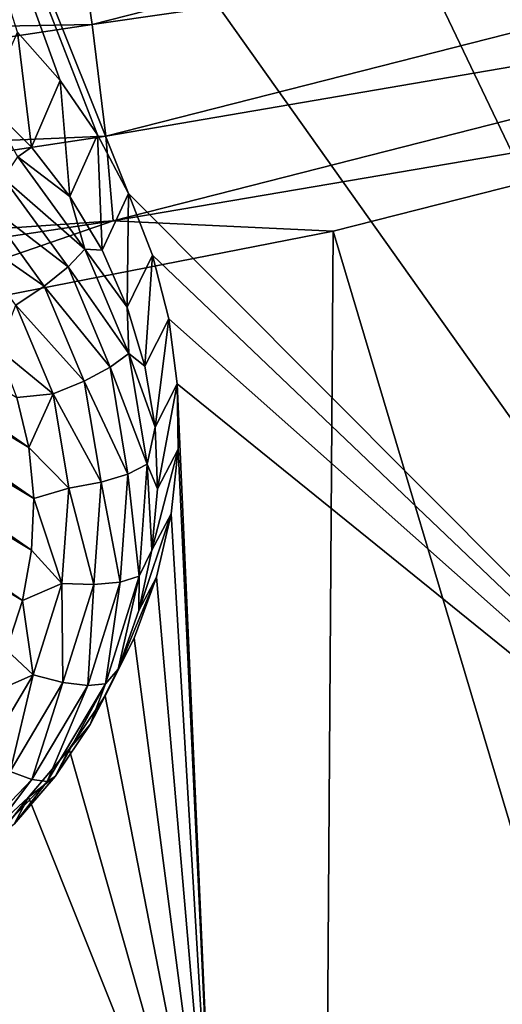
# Model space of a CAD drawing. Header units: metres. Extents: x -24 to 24, y -256 to 25.
# Tile 38 of 256: x 4.85 to 6.01, y -247.27 to -244.9. Entities that reach past the tile are written whole.
import ezdxf

# ---------------------------------------------------------------- set-up
doc = ezdxf.new("R2010")
doc.units = ezdxf.units.M
doc.layers.add('solid_DOMO_KURZ_SW0002', color=7, linetype='CONTINUOUS')

msp = doc.modelspace()

# ---------------------------------------------------------------- linework, layer by layer
at = {"layer": 'solid_DOMO_KURZ_SW0002'}
for points in [[(6.973225, -247.191635, 138.449188), (4.418173, -243.594711, 137.847168), (5.097153, -243.270584, 137.744965)], [(6.232889, -244.796631, 137.955414), (6.973225, -247.191635, 138.449188), (5.097153, -243.270584, 137.744965)], [(5.110053, -245.322083, 138.123413), (4.418173, -243.594711, 137.847168), (6.973225, -247.191635, 138.449188)], [(4.945617, -245.051102, 138.079025), (4.843581, -244.934296, 138.062073), (4.418173, -243.594711, 137.847168)], [(5.035449, -245.18132, 138.099594), (4.945617, -245.051102, 138.079025), (4.418173, -243.594711, 137.847168)], [(5.110053, -245.322083, 138.123413), (5.035449, -245.18132, 138.099594), (4.418173, -243.594711, 137.847168)], [(5.022778, -244.916245, 179.53067), (7.464448, -244.293915, 179.317902), (4.97484, -244.589951, 179.7939)], [(7.513406, -244.557892, 179.005997), (7.464448, -244.293915, 179.317902), (5.022778, -244.916245, 179.53067)], [(5.055722, -245.184509, 179.220337), (7.513406, -244.557892, 179.005997), (5.022778, -244.916245, 179.53067)], [(5.055722, -245.184509, 179.220337), (7.539875, -244.758591, 178.66655), (7.513406, -244.557892, 179.005997)], [(2.501179, -244.962372, 179.921387), (4.97484, -244.589951, 179.7939), (2.470393, -244.587204, 180.119843)], [(5.022778, -244.916245, 179.53067), (4.97484, -244.589951, 179.7939), (2.501179, -244.962372, 179.921387)], [(5.055722, -245.184509, 179.220337), (5.073534, -245.387634, 178.88176), (7.539875, -244.758591, 178.66655)], [(7.539875, -244.758591, 178.66655), (5.073534, -245.387634, 178.88176), (6.967413, -245.065598, 178.38121)], [(2.525281, -245.292358, 179.6595), (5.022778, -244.916245, 179.53067), (2.501179, -244.962372, 179.921387)], [(5.055722, -245.184509, 179.220337), (5.022778, -244.916245, 179.53067), (2.525281, -245.292358, 179.6595)], [(4.769601, -245.103745, 137.604492), (4.843581, -244.934296, 138.062073), (4.876749, -245.210999, 137.638306)], [(4.876749, -245.210999, 137.638306), (4.843581, -244.934296, 138.062073), (4.945617, -245.051102, 138.079025)], [(4.876749, -245.210999, 137.638306), (4.945617, -245.051102, 138.079025), (4.969561, -245.329788, 137.675766)], [(4.969561, -245.329788, 137.675766), (4.945617, -245.051102, 138.079025), (5.035449, -245.18132, 138.099594)], [(5.073534, -245.387634, 178.88176), (5.602042, -245.412445, 178.49826), (6.967413, -245.065598, 178.38121)], [(6.967413, -245.065598, 178.38121), (5.602042, -245.412445, 178.49826), (8.209963, -254.150314, 147.20665)], [(4.844386, -245.234482, 137.559799), (4.769601, -245.103745, 137.604492), (4.876749, -245.210999, 137.638306)], [(3.612362, -245.175232, 137.356247), (3.738594, -245.147949, 137.347656), (4.870692, -245.932404, 137.594986)], [(3.738594, -245.147949, 137.347656), (4.84216, -245.811996, 137.557022), (4.870692, -245.932404, 137.594986)], [(3.490924, -245.218002, 137.369736), (3.612362, -245.175232, 137.356247), (4.882497, -246.055328, 137.633743)], [(3.612362, -245.175232, 137.356247), (4.870692, -245.932404, 137.594986), (4.882497, -246.055328, 137.633743)], [(2.541845, -245.563217, 179.350098), (5.055722, -245.184509, 179.220337), (2.525281, -245.292358, 179.6595)], [(2.541845, -245.563217, 179.350098), (5.073534, -245.387634, 178.88176), (5.055722, -245.184509, 179.220337)], [(4.969561, -245.329788, 137.675766), (5.035449, -245.18132, 138.099594), (5.046683, -245.458374, 137.716309)], [(5.046683, -245.458374, 137.716309), (5.035449, -245.18132, 138.099594), (5.110053, -245.322083, 138.123413)], [(3.376398, -245.275513, 137.387878), (3.490924, -245.218002, 137.369736), (4.877369, -246.178696, 137.672638)], [(3.490924, -245.218002, 137.369736), (4.882497, -246.055328, 137.633743), (4.877369, -246.178696, 137.672638)], [(4.844386, -245.234482, 137.559799), (4.876749, -245.210999, 137.638306), (4.969561, -245.329788, 137.675766)], [(4.809669, -245.285126, 137.500061), (4.844386, -245.234482, 137.559799), (5.005388, -245.456116, 137.629684)], [(5.005388, -245.456116, 137.629684), (4.844386, -245.234482, 137.559799), (4.969561, -245.329788, 137.675766)], [(3.270736, -245.346802, 137.410355), (3.376398, -245.275513, 137.387878), (4.855398, -246.300354, 137.710999)], [(3.376398, -245.275513, 137.387878), (4.877369, -246.178696, 137.672638), (4.855398, -246.300354, 137.710999)], [(4.761001, -245.34259, 137.459229), (4.809669, -245.285126, 137.500061), (4.964792, -245.498672, 137.567383)], [(4.964792, -245.498672, 137.567383), (4.809669, -245.285126, 137.500061), (5.005388, -245.456116, 137.629684)], [(5.046683, -245.458374, 137.716309), (5.110053, -245.322083, 138.123413), (5.106991, -245.594894, 137.759354)], [(5.106991, -245.594894, 137.759354), (5.110053, -245.322083, 138.123413), (5.167404, -245.470108, 138.149963)], [(5.167404, -245.470108, 138.149963), (5.110053, -245.322083, 138.123413), (6.973225, -247.191635, 138.449188)], [(4.907883, -245.544785, 137.52298), (4.70235, -245.402176, 137.440613), (4.761001, -245.34259, 137.459229)], [(4.907883, -245.544785, 137.52298), (4.761001, -245.34259, 137.459229), (4.964792, -245.498672, 137.567383)], [(5.005388, -245.456116, 137.629684), (4.969561, -245.329788, 137.675766), (5.046683, -245.458374, 137.716309)], [(3.270736, -245.346802, 137.410355), (4.855398, -246.300354, 137.710999), (4.816962, -246.418213, 137.748169)], [(2.541845, -245.563217, 179.350098), (2.5508, -245.767807, 179.01207), (5.073534, -245.387634, 178.88176)], [(5.073534, -245.387634, 178.88176), (2.5508, -245.767807, 179.01207), (4.217888, -245.68335, 178.589783)], [(5.073534, -245.387634, 178.88176), (4.217888, -245.68335, 178.589783), (5.602042, -245.412445, 178.49826)], [(5.602042, -245.412445, 178.49826), (4.217888, -245.68335, 178.589783), (5.535779, -254.913849, 147.447403)], [(4.907883, -245.544785, 137.52298), (4.8393, -245.590714, 137.500046), (4.70235, -245.402176, 137.440613)], [(5.602042, -245.412445, 178.49826), (5.535779, -254.913849, 147.447403), (8.209963, -254.150314, 147.20665)], [(4.964792, -245.498672, 137.567383), (5.005388, -245.456116, 137.629684), (5.110642, -245.706375, 137.708588)], [(5.005388, -245.456116, 137.629684), (5.046683, -245.458374, 137.716309), (5.106991, -245.594894, 137.759354)], [(5.110642, -245.706375, 137.708588), (5.005388, -245.456116, 137.629684), (5.106991, -245.594894, 137.759354)], [(5.106991, -245.594894, 137.759354), (5.167404, -245.470108, 138.149963), (5.149605, -245.73735, 137.804276)], [(5.149605, -245.73735, 137.804276), (5.167404, -245.470108, 138.149963), (5.206715, -245.62326, 138.178879)], [(5.206715, -245.62326, 138.178879), (5.167404, -245.470108, 138.149963), (6.973225, -247.191635, 138.449188)], [(4.907883, -245.544785, 137.52298), (4.964792, -245.498672, 137.567383), (5.066202, -245.739777, 137.643417)], [(5.066202, -245.739777, 137.643417), (4.964792, -245.498672, 137.567383), (5.110642, -245.706375, 137.708588)], [(5.003905, -245.773087, 137.594955), (4.8393, -245.590714, 137.500046), (4.907883, -245.544785, 137.52298)], [(5.003905, -245.773087, 137.594955), (4.907883, -245.544785, 137.52298), (5.066202, -245.739777, 137.643417)], [(4.8393, -245.590714, 137.500046), (4.92883, -245.803574, 137.567169), (4.797382, -245.696152, 137.520508)], [(5.003905, -245.773087, 137.594955), (4.92883, -245.803574, 137.567169), (4.8393, -245.590714, 137.500046)], [(5.110642, -245.706375, 137.708588), (5.106991, -245.594894, 137.759354), (5.149605, -245.73735, 137.804276)], [(5.149605, -245.73735, 137.804276), (5.206715, -245.62326, 138.178879), (5.173903, -245.883667, 137.850403)], [(5.173903, -245.883667, 137.850403), (5.206715, -245.62326, 138.178879), (5.227474, -245.779404, 138.209671)], [(5.227474, -245.779404, 138.209671), (5.206715, -245.62326, 138.178879), (6.973225, -247.191635, 138.449188)], [(4.217888, -245.68335, 178.589783), (2.819768, -245.877457, 178.655396), (5.535779, -254.913849, 147.447403)], [(4.92883, -245.803574, 137.567169), (4.84216, -245.811996, 137.557022), (4.797382, -245.696152, 137.520508)], [(5.066202, -245.739777, 137.643417), (5.110642, -245.706375, 137.708588), (5.154868, -245.972687, 137.792557)], [(5.110642, -245.706375, 137.708588), (5.149605, -245.73735, 137.804276), (5.173903, -245.883667, 137.850403)], [(5.154868, -245.972687, 137.792557), (5.110642, -245.706375, 137.708588), (5.173903, -245.883667, 137.850403)], [(5.003905, -245.773087, 137.594955), (5.066202, -245.739777, 137.643417), (5.108814, -245.996368, 137.724319)], [(5.108814, -245.996368, 137.724319), (5.066202, -245.739777, 137.643417), (5.154868, -245.972687, 137.792557)], [(5.044253, -246.016037, 137.671555), (4.92883, -245.803574, 137.567169), (5.003905, -245.773087, 137.594955)], [(5.044253, -246.016037, 137.671555), (5.003905, -245.773087, 137.594955), (5.108814, -245.996368, 137.724319)], [(5.173903, -245.883667, 137.850403), (5.227474, -245.779404, 138.209671), (5.179533, -246.031708, 137.897079)], [(5.179533, -246.031708, 137.897079), (5.227474, -245.779404, 138.209671), (5.229436, -245.936295, 138.241867)], [(5.227474, -245.779404, 138.209671), (6.973225, -247.191635, 138.449188), (5.32085, -247.900879, 138.672821)], [(5.229436, -245.936295, 138.241867), (5.227474, -245.779404, 138.209671), (5.32085, -247.900879, 138.672821)], [(4.92883, -245.803574, 137.567169), (4.870692, -245.932404, 137.594986), (4.84216, -245.811996, 137.557022)], [(4.92883, -245.803574, 137.567169), (4.966449, -246.030106, 137.638596), (4.870692, -245.932404, 137.594986)], [(5.044253, -246.016037, 137.671555), (4.966449, -246.030106, 137.638596), (4.92883, -245.803574, 137.567169)], [(2.819768, -245.877457, 178.655396), (2.786732, -255.376144, 147.593155), (5.535779, -254.913849, 147.447403)], [(5.154868, -245.972687, 137.792557), (5.173903, -245.883667, 137.850403), (5.179533, -246.031708, 137.897079)], [(4.966449, -246.030106, 137.638596), (4.882497, -246.055328, 137.633743), (4.870692, -245.932404, 137.594986)], [(5.16641, -246.179321, 137.943619), (5.229436, -245.936295, 138.241867), (5.212632, -246.091812, 138.274918)], [(5.179533, -246.031708, 137.897079), (5.229436, -245.936295, 138.241867), (5.16641, -246.179321, 137.943619)], [(5.212632, -246.091812, 138.274918), (5.229436, -245.936295, 138.241867), (5.32085, -247.900879, 138.672821)], [(5.108814, -245.996368, 137.724319), (5.154868, -245.972687, 137.792557), (5.13585, -246.241699, 137.877365)], [(5.13585, -246.241699, 137.877365), (5.154868, -245.972687, 137.792557), (5.16641, -246.179321, 137.943619)], [(5.154868, -245.972687, 137.792557), (5.179533, -246.031708, 137.897079), (5.16641, -246.179321, 137.943619)], [(5.044253, -246.016037, 137.671555), (5.108814, -245.996368, 137.724319), (5.09049, -246.255569, 137.806046)], [(5.09049, -246.255569, 137.806046), (5.108814, -245.996368, 137.724319), (5.13585, -246.241699, 137.877365)], [(4.966449, -246.030106, 137.638596), (4.950272, -246.258926, 137.710739), (4.882497, -246.055328, 137.633743)], [(5.026903, -246.261459, 137.748947), (4.950272, -246.258926, 137.710739), (4.966449, -246.030106, 137.638596)], [(5.026903, -246.261459, 137.748947), (4.966449, -246.030106, 137.638596), (5.044253, -246.016037, 137.671555)], [(5.026903, -246.261459, 137.748947), (5.044253, -246.016037, 137.671555), (5.09049, -246.255569, 137.806046)], [(4.950272, -246.258926, 137.710739), (4.877369, -246.178696, 137.672638), (4.882497, -246.055328, 137.633743)], [(5.134728, -246.324341, 137.989349), (5.212632, -246.091812, 138.274918), (5.177351, -246.243774, 138.308273)], [(5.16641, -246.179321, 137.943619), (5.212632, -246.091812, 138.274918), (5.134728, -246.324341, 137.989349)], [(5.177351, -246.243774, 138.308273), (5.212632, -246.091812, 138.274918), (5.32085, -247.900879, 138.672821)], [(4.950272, -246.258926, 137.710739), (4.855398, -246.300354, 137.710999), (4.877369, -246.178696, 137.672638)], [(5.13585, -246.241699, 137.877365), (5.16641, -246.179321, 137.943619), (5.134728, -246.324341, 137.989349)], [(5.054541, -246.499939, 137.958801), (5.13585, -246.241699, 137.877365), (5.084948, -246.464661, 138.0336)], [(5.09049, -246.255569, 137.806046), (5.13585, -246.241699, 137.877365), (5.054541, -246.499939, 137.958801)], [(5.13585, -246.241699, 137.877365), (5.134728, -246.324341, 137.989349), (5.084948, -246.464661, 138.0336)], [(5.084948, -246.464661, 138.0336), (5.177351, -246.243774, 138.308273), (5.124115, -246.390198, 138.341415)], [(5.134728, -246.324341, 137.989349), (5.177351, -246.243774, 138.308273), (5.084948, -246.464661, 138.0336)], [(5.124115, -246.390198, 138.341415), (5.177351, -246.243774, 138.308273), (5.32085, -247.900879, 138.672821)], [(4.950272, -246.258926, 137.710739), (4.88111, -246.478592, 137.779999), (4.855398, -246.300354, 137.710999)], [(4.952725, -246.497055, 137.823227), (4.88111, -246.478592, 137.779999), (4.950272, -246.258926, 137.710739)], [(4.952725, -246.497055, 137.823227), (4.950272, -246.258926, 137.710739), (5.026903, -246.261459, 137.748947)], [(4.952725, -246.497055, 137.823227), (5.026903, -246.261459, 137.748947), (5.01215, -246.504379, 137.884491)], [(5.01215, -246.504379, 137.884491), (5.09049, -246.255569, 137.806046), (5.054541, -246.499939, 137.958801)], [(5.026903, -246.261459, 137.748947), (5.09049, -246.255569, 137.806046), (5.01215, -246.504379, 137.884491)], [(4.88111, -246.478592, 137.779999), (4.816962, -246.418213, 137.748169), (4.855398, -246.300354, 137.710999)], [(5.017794, -246.598251, 138.075714), (5.124115, -246.390198, 138.341415), (5.053776, -246.528931, 138.373718)], [(5.084948, -246.464661, 138.0336), (5.124115, -246.390198, 138.341415), (5.017794, -246.598251, 138.075714)], [(5.053776, -246.528931, 138.373718), (5.124115, -246.390198, 138.341415), (5.32085, -247.900879, 138.672821)], [(4.88111, -246.478592, 137.779999), (4.762712, -246.530304, 137.783508), (4.816962, -246.418213, 137.748169)], [(4.88111, -246.478592, 137.779999), (4.825439, -246.710999, 137.890686), (4.762431, -246.67807, 137.842896)], [(4.88111, -246.478592, 137.779999), (4.762431, -246.67807, 137.842896), (4.762712, -246.530304, 137.783508)], [(4.952725, -246.497055, 137.823227), (4.825439, -246.710999, 137.890686), (4.88111, -246.478592, 137.779999)], [(5.054541, -246.499939, 137.958801), (5.084948, -246.464661, 138.0336), (5.017794, -246.598251, 138.075714)], [(4.952725, -246.497055, 137.823227), (4.877722, -246.730316, 137.955734), (4.825439, -246.710999, 137.890686)], [(4.952725, -246.497055, 137.823227), (5.01215, -246.504379, 137.884491), (4.877722, -246.730316, 137.955734)], [(5.01215, -246.504379, 137.884491), (4.915019, -246.734451, 138.03273), (4.877722, -246.730316, 137.955734)], [(5.054541, -246.499939, 137.958801), (4.934248, -246.723129, 138.115082), (4.915019, -246.734451, 138.03273)], [(5.01215, -246.504379, 137.884491), (5.054541, -246.499939, 137.958801), (4.915019, -246.734451, 138.03273)], [(5.054541, -246.499939, 137.958801), (5.017794, -246.598251, 138.075714), (4.934248, -246.723129, 138.115082)], [(4.967877, -246.657501, 138.40451), (5.053776, -246.528931, 138.373718), (5.32085, -247.900879, 138.672821)], [(5.017794, -246.598251, 138.075714), (5.053776, -246.528931, 138.373718), (4.967877, -246.657501, 138.40451)], [(5.017794, -246.598251, 138.075714), (4.967877, -246.657501, 138.40451), (4.934248, -246.723129, 138.115082)], [(4.870046, -246.772141, 138.432755), (4.967877, -246.657501, 138.40451), (5.32085, -247.900879, 138.672821)], [(4.934248, -246.723129, 138.115082), (4.967877, -246.657501, 138.40451), (4.870046, -246.772141, 138.432755)], [(4.825439, -246.710999, 137.890686), (4.877722, -246.730316, 137.955734), (4.693947, -246.922073, 138.01619)], [(4.693947, -246.922073, 138.01619), (4.877722, -246.730316, 137.955734), (4.724278, -246.933472, 138.09549)], [(4.877722, -246.730316, 137.955734), (4.915019, -246.734451, 138.03273), (4.724278, -246.933472, 138.09549)], [(4.724278, -246.933472, 138.09549), (4.915019, -246.734451, 138.03273), (4.835527, -246.837509, 138.151154)], [(4.835527, -246.837509, 138.151154), (4.934248, -246.723129, 138.115082), (4.870046, -246.772141, 138.432755)], [(4.915019, -246.734451, 138.03273), (4.934248, -246.723129, 138.115082), (4.835527, -246.837509, 138.151154)], [(4.870046, -246.772141, 138.432755), (5.32085, -247.900879, 138.672821), (3.590884, -248.414993, 138.834915)], [(4.758849, -246.875458, 138.458969), (4.870046, -246.772141, 138.432755), (3.590884, -248.414993, 138.834915)], [(4.835527, -246.837509, 138.151154), (4.870046, -246.772141, 138.432755), (4.758849, -246.875458, 138.458969)], [(6.87945, -251.87558, 139.731003), (5.32085, -247.900879, 138.672821), (6.973225, -247.191635, 138.449188)]]:
    msp.add_3dface(points, dxfattribs=at)

doc.saveas('drawing.dxf')
